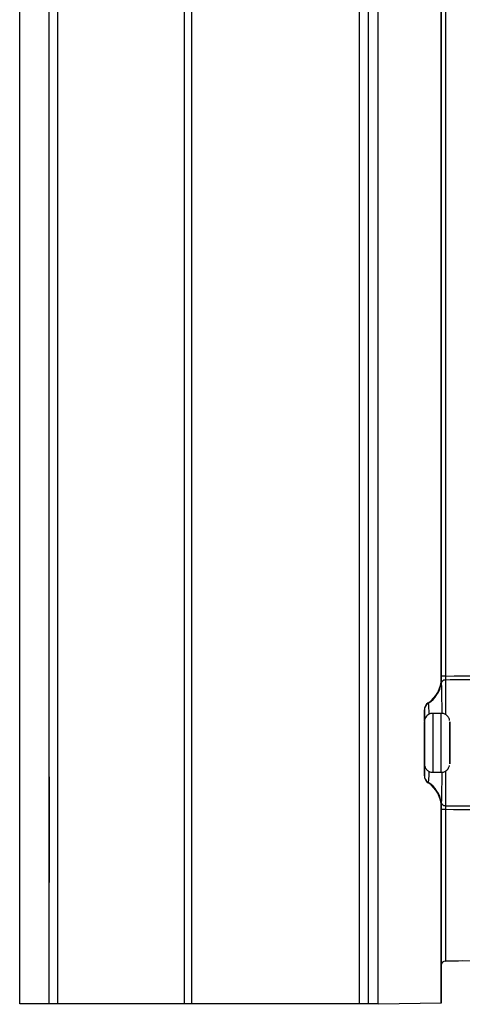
# Model space of a CAD drawing. Header units: millimetres. Extents: x -0.387 to 0.594, y -0.166 to 0.447.
# Tile 2 of 109: x -0.199 to -0.146, y 0.03 to 0.147. Entities that reach past the tile are written whole.
import ezdxf

# ---------------------------------------------------------------- set-up
doc = ezdxf.new("R2010")
doc.units = ezdxf.units.MM
doc.layers.add('FORMAT', color=7, linetype='Continuous')

msp = doc.modelspace()

# ---------------------------------------------------------------- linework, layer by layer
at = {"layer": 'FORMAT', "color": 7, "linetype": 'Continuous', "lineweight": 25}
for p, q in [((-0.198581, 0.030294), (-0.198581, 0.262294)), ((-0.195081, 0.030294), (-0.195081, 0.262294)), ((-0.19508, 0.030294), (-0.19508, 0.262294)), ((-0.194055, 0.030294), (-0.194055, 0.262294)), ((-0.179034, 0.030294), (-0.179034, 0.262294)), ((-0.178147, 0.030294), (-0.178147, 0.262294)), ((-0.158284, 0.030294), (-0.158284, 0.262294)), ((-0.157263, 0.262294), (-0.157263, 0.030294)), ((-0.15608, 0.03025), (-0.15608, 0.262337)), ((-0.14858, 0.223649), (-0.14858, 0.068939)), ((-0.14858, 0.069219), (-0.14858, 0.223369)), ((-0.148089, 0.223369), (-0.148089, 0.069219)), ((-0.14858, 0.068937), (-0.14858, 0.069219)), ((-0.148089, 0.069219), (-0.14858, 0.069219)), ((-0.14858, 0.068939), (-0.14858, 0.068939)), ((-0.150136, 0.066028), (-0.150136, 0.066028)), ((-0.150136, 0.066028), (-0.150123, 0.065991)), ((-0.15058, 0.065197), (-0.15058, 0.057391)), ((-0.15058, 0.065197), (-0.15058, 0.065197)), ((-0.15058, 0.065159), (-0.15058, 0.065196)), ((-0.14858, 0.064794), (-0.14958, 0.064794)), ((-0.14758, 0.063794), (-0.14758, 0.063783)), ((-0.14758, 0.063004), (-0.14758, 0.061294)), ((-0.14758, 0.061294), (-0.14758, 0.063004)), ((-0.14758, 0.059583), (-0.14758, 0.061294)), ((-0.14758, 0.061294), (-0.14758, 0.059583)), ((-0.14758, 0.05896), (-0.14758, 0.058794)), ((-0.15058, 0.057391), (-0.15058, 0.057428)), ((-0.15058, 0.057391), (-0.15058, 0.057391)), ((-0.14958, 0.057794), (-0.14858, 0.057794)), ((-0.150123, 0.056597), (-0.150136, 0.05656)), ((-0.150136, 0.056559), (-0.150136, 0.056559)), ((-0.19508, 0.055294), (-0.19508, 0.052158)), ((-0.19508, 0.052158), (-0.19508, 0.055294)), ((-0.19508, 0.055294), (-0.19508, 0.055294)), ((-0.14858, 0.053649), (-0.14858, 0.030381)), ((-0.14858, 0.053649), (-0.14858, 0.053649)), ((-0.14858, 0.03489), (-0.14858, 0.053369)), ((-0.148089, 0.053369), (-0.14858, 0.053369)), ((-0.148089, 0.053369), (-0.148089, 0.03539)), ((-0.19508, 0.052158), (-0.19508, 0.052158)), ((-0.148089, 0.03539), (-0.105227, 0.036139)), ((-0.148089, 0.03539), (-0.148086, 0.03539)), ((-0.14609, 0.035425), (-0.148086, 0.03539)), ((-0.14658, 0.035417), (-0.14158, 0.035504)), ((-0.146577, 0.035417), (-0.14658, 0.035417)), ((-0.146577, 0.035417), (-0.146577, 0.035417)), ((-0.148577, 0.03489), (-0.14858, 0.03489)), ((-0.148577, 0.030381), (-0.148577, 0.0349)), ((-0.195081, 0.030294), (-0.198581, 0.030294)), ((-0.19508, 0.030294), (-0.195081, 0.030294)), ((-0.194055, 0.030294), (-0.19508, 0.030294)), ((-0.179034, 0.030294), (-0.194055, 0.030294)), ((-0.178147, 0.030294), (-0.179034, 0.030294)), ((-0.158284, 0.030294), (-0.178147, 0.030294)), ((-0.157263, 0.030294), (-0.158284, 0.030294)), ((-0.15608, 0.030294), (-0.157263, 0.030294)), ((-0.14858, 0.030381), (-0.15608, 0.03025)), ((-0.156077, 0.03025), (-0.15608, 0.03025)), ((-0.148577, 0.030381), (-0.156077, 0.03025)), ((-0.148577, 0.030381), (-0.14858, 0.030381))]:
    msp.add_line(p, q, dxfattribs=at)
at = {"layer": 'FORMAT', "color": 7, "linetype": 'Continuous', "lineweight": 25, "flags": 128}
for points in [[(-0.148089, 0.068753), (-0.148089, 0.068092), (-0.148089, 0.067201), (-0.148089, 0.06611), (-0.148089, 0.064856), (-0.148089, 0.064691)], [(-0.14958, 0.064794), (-0.14958, 0.064675), (-0.14958, 0.064325), (-0.14958, 0.063769), (-0.14958, 0.063044), (-0.14958, 0.0622), (-0.14958, 0.061294), (-0.14958, 0.060388), (-0.14958, 0.059544), (-0.14958, 0.058819), (-0.14958, 0.058263), (-0.14958, 0.057913), (-0.14958, 0.057794)], [(-0.14858, 0.061294), (-0.14858, 0.0622), (-0.14858, 0.063044), (-0.14858, 0.063769), (-0.14858, 0.064325), (-0.14858, 0.064675), (-0.14858, 0.064794)], [(-0.15058, 0.058794), (-0.15058, 0.058916), (-0.15058, 0.059271), (-0.15058, 0.059824), (-0.15058, 0.060521), (-0.15058, 0.061294), (-0.15058, 0.062066), (-0.15058, 0.062763), (-0.15058, 0.063316), (-0.15058, 0.063671), (-0.15058, 0.063794), (-0.15058, 0.063794)], [(-0.15058, 0.059045), (-0.15058, 0.059051), (-0.15058, 0.059233), (-0.15058, 0.059638), (-0.15058, 0.060223), (-0.15058, 0.060923), (-0.15058, 0.061664), (-0.15058, 0.062365), (-0.15058, 0.062949), (-0.15058, 0.063354), (-0.15058, 0.06344)], [(-0.14758, 0.058794), (-0.14758, 0.058916), (-0.14758, 0.059271), (-0.14758, 0.059824), (-0.14758, 0.060521), (-0.14758, 0.061294), (-0.14758, 0.062066), (-0.14758, 0.062763), (-0.14758, 0.063316), (-0.14758, 0.063671), (-0.14758, 0.063794), (-0.14758, 0.063794)], [(-0.14758, 0.063783), (-0.14758, 0.063671), (-0.14758, 0.063316), (-0.14758, 0.062763), (-0.14758, 0.062066), (-0.14758, 0.061294)], [(-0.14758, 0.063004), (-0.14758, 0.063118), (-0.14758, 0.063201), (-0.14758, 0.063252), (-0.14758, 0.063269), (-0.14758, 0.063252), (-0.14758, 0.063201), (-0.14758, 0.063118), (-0.14758, 0.063004)], [(-0.14858, 0.057794), (-0.14858, 0.057913), (-0.14858, 0.058263), (-0.14858, 0.058819), (-0.14858, 0.059544), (-0.14858, 0.060388), (-0.14858, 0.061294)], [(-0.14758, 0.061294), (-0.14758, 0.060521), (-0.14758, 0.059824), (-0.14758, 0.059271), (-0.14758, 0.05896)], [(-0.14758, 0.059583), (-0.14758, 0.059469), (-0.14758, 0.059386), (-0.14758, 0.059336), (-0.14758, 0.059319), (-0.14758, 0.059336), (-0.14758, 0.059386), (-0.14758, 0.059469), (-0.14758, 0.059583)], [(-0.148089, 0.057896), (-0.148089, 0.057732), (-0.148089, 0.056477), (-0.148089, 0.055386), (-0.148089, 0.054495), (-0.148089, 0.053834)], [(-0.19508, 0.055294), (-0.19508, 0.055978), (-0.19508, 0.056579), (-0.19508, 0.057026), (-0.19508, 0.057263), (-0.19508, 0.057263), (-0.19508, 0.057026), (-0.19508, 0.056579), (-0.19508, 0.055978), (-0.19508, 0.055294)], [(-0.19508, 0.052158), (-0.19508, 0.051557), (-0.19508, 0.05078), (-0.19508, 0.049873), (-0.19508, 0.048893), (-0.19508, 0.047901), (-0.19508, 0.046958), (-0.19508, 0.046123), (-0.19508, 0.045446), (-0.19508, 0.04497), (-0.19508, 0.044725), (-0.19508, 0.044725), (-0.19508, 0.04497), (-0.19508, 0.045446), (-0.19508, 0.046123), (-0.19508, 0.046958), (-0.19508, 0.047901), (-0.19508, 0.048893), (-0.19508, 0.049873), (-0.19508, 0.05078), (-0.19508, 0.051557), (-0.19508, 0.052158)]]:
    msp.add_lwpolyline(points, dxfattribs=at)
at = {"layer": 'FORMAT', "color": 7, "linetype": 'Continuous', "lineweight": 25}
for centre, radius, start, end in [((-0.15208, 0.068939), 0.0035000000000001, 303.748989, 359.998859), ((-0.15208, 0.068939), 0.0035000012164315, 303.748998, 0), ((-0.152079, 0.068937), 0.0034992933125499, 303.742783, 359.99851), ((-0.152027, 0.068927), 0.0034998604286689, 302.958305, 350.740507), ((-0.148799, 0.068937), 0.000219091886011, 359.966498, 0.288064), ((-0.148094, 0.068263), 0.0004901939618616, 89.436005, 168.06791), ((-0.14958, 0.065197), 0.001000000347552, 123.748998, 180), ((-0.14958, 0.065197), 0.001, 123.748989, 180.001141), ((-0.14958, 0.065196), 0.0009997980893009, 123.742783, 179.99851), ((-0.149591, 0.065158), 0.0009886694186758, 122.557297, 179.911303), ((-0.150271, 0.066028), 0.00013568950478, 359.966498, 0.288064), ((-0.150692, 0.065196), 0.0001118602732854, 359.966498, 0.288064), ((-0.150692, 0.057391), 0.0001118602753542, 359.711936, 0.033502), ((-0.14958, 0.057391), 0.001000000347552, 180, 236.251002), ((-0.14958, 0.057391), 0.0010000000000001, 180.001141, 236.251011), ((-0.14958, 0.057391), 0.0009997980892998, 180.00149, 236.257217), ((-0.149591, 0.05743), 0.0009886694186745, 180.088697, 237.442703), ((-0.15208, 0.053649), 0.0035000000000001, 359.998859, 56.251011), ((-0.15208, 0.053649), 0.0035000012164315, 0, 56.251002), ((-0.150271, 0.05656), 0.0001356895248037, 359.711936, 0.033502), ((-0.152079, 0.05365), 0.0034992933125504, 0.00149, 56.257217), ((-0.152027, 0.05366), 0.0034998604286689, 9.259493, 57.041695), ((-0.148094, 0.054325), 0.000490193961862, 191.93209, 270.563995), ((-0.148799, 0.05365), 0.000219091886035, 359.711936, 0.033502), ((-0.14808, 0.03489), 0.0004999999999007, 90.998859, 180), ((-0.148077, 0.03489), 0.0005000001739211, 91.001141, 180)]:
    msp.add_arc(centre, radius, start, end, dxfattribs=at)
for points, knots in [([(-0.1480888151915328, 0.0692187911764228), (-0.148089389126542, 0.0691625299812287), (-0.1480905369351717, 0.0690500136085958), (-0.14809080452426, 0.0689009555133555), (-0.1480901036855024, 0.0688022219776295), (-0.1480891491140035, 0.0687660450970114), (-0.148088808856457, 0.06875314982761)], [0, 0, 0, 0, 0.2814095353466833, 0.5627889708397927, 0.8441558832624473, 1, 1, 1, 1]), ([(-0.1480888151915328, 0.0692187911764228), (-0.1425863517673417, 0.0692838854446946), (-0.1257514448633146, 0.0694830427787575), (-0.1076097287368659, 0.0696885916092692), (-0.094970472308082, 0.0698284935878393), (-0.0936637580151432, 0.0698429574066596)], [0, 0, 0, 0, 0.3033062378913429, 0.9279720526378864, 1, 1, 1, 1]), ([(-0.0938241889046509, 0.069389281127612), (-0.1029411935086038, 0.0692852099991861), (-0.1179397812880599, 0.0691140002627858), (-0.1360279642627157, 0.0688993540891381), (-0.1449991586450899, 0.068790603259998), (-0.148088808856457, 0.06875314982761)], [0, 0, 0, 0, 0.5040288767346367, 0.8291891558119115, 1, 1, 1, 1]), ([(-0.1485800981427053, 0.0689373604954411), (-0.1485779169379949, 0.0687862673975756), (-0.1485744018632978, 0.0685427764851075), (-0.1485735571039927, 0.0684134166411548), (-0.1485732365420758, 0.0683643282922)], [0, 0, 0, 0, 0.6205286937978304, 1, 1, 1, 1]), ([(-0.1485732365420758, 0.0683643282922), (-0.1485692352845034, 0.0681544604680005), (-0.1485598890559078, 0.067664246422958), (-0.1485338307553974, 0.0664504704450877), (-0.1485153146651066, 0.0653068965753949), (-0.1485067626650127, 0.0647787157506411)], [0, 0, 0, 0, 0.2871635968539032, 0.6707632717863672, 0.9999999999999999, 0.9999999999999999, 0.9999999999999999, 0.9999999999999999]), ([(-0.1501234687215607, 0.0659908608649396), (-0.150112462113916, 0.0658804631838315), (-0.1500912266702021, 0.0656674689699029), (-0.1500553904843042, 0.06500039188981), (-0.1500381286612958, 0.064679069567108)], [0, 0, 0, 0, 0.5183130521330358, 1, 1, 1, 1]), ([(-0.1505800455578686, 0.0638603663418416), (-0.1505800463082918, 0.0639181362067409), (-0.1505800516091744, 0.0643262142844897), (-0.1505800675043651, 0.0648525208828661), (-0.1505800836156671, 0.0650568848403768), (-0.1505800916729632, 0.065159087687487)], [0, 0, 0, 0, 0.0761603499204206, 0.5379858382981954, 0.9999999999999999, 0.9999999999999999, 0.9999999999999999, 0.9999999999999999]), ([(-0.1495795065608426, 0.0647805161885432), (-0.1496131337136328, 0.0647844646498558), (-0.1497631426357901, 0.0648020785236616), (-0.150003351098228, 0.0647136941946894), (-0.1502450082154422, 0.0645564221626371), (-0.1504031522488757, 0.0643754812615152), (-0.1504984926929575, 0.0642019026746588), (-0.1505500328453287, 0.0640533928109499), (-0.1505647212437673, 0.0639640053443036), (-0.1505707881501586, 0.0639270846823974)], [0, 0, 0, 0, 0.0705281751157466, 0.3146224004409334, 0.5093455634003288, 0.673146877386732, 0.8106778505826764, 0.9218022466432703, 1, 1, 1, 1]), ([(-0.1475921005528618, 0.0639268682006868), (-0.1475938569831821, 0.0639459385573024), (-0.1476017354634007, 0.0640314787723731), (-0.1476638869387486, 0.0642173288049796), (-0.1478138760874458, 0.0644666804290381), (-0.1480801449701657, 0.0646784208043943), (-0.1483525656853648, 0.0647926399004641), (-0.1485253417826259, 0.0647811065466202), (-0.1485801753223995, 0.0647774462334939)], [0, 0, 0, 0, 0.0401060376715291, 0.1798959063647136, 0.4062309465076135, 0.6393675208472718, 0.8855469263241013, 1, 1, 1, 1]), ([(-0.1505800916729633, 0.0574284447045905), (-0.1505800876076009, 0.057467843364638), (-0.1505800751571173, 0.0575885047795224), (-0.1505800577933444, 0.0580119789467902), (-0.1505800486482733, 0.0585737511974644), (-0.1505800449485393, 0.0588010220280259)], [0, 0, 0, 0, 0.2240165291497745, 0.6860677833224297, 1, 1, 1, 1]), ([(-0.1505617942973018, 0.0586034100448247), (-0.1505451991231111, 0.0585387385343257), (-0.1505017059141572, 0.0583692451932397), (-0.1503445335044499, 0.0581211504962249), (-0.1500805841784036, 0.0579090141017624), (-0.1498074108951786, 0.0577948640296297), (-0.1496345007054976, 0.0578064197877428), (-0.1495795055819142, 0.0578100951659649)], [0, 0, 0, 0, 0.1454428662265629, 0.3811817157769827, 0.6240047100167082, 0.8804124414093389, 1, 1, 1, 1]), ([(-0.1485831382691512, 0.0578072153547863), (-0.1485486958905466, 0.0578031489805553), (-0.1483978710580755, 0.0577853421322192), (-0.1481568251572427, 0.0578737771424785), (-0.1479152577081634, 0.0580311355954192), (-0.1477568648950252, 0.0582120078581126), (-0.1476622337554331, 0.0583857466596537), (-0.1476153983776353, 0.0585155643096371), (-0.1476032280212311, 0.0585857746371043), (-0.1476001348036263, 0.0586036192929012)], [0, 0, 0, 0, 0.0751394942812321, 0.3290394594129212, 0.5315850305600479, 0.701966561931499, 0.8450224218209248, 0.9606109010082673, 1, 1, 1, 1]), ([(-0.1500398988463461, 0.0579124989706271), (-0.1500457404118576, 0.0577798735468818), (-0.1500692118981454, 0.0572469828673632), (-0.1501024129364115, 0.0568085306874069), (-0.1501178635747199, 0.0566530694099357), (-0.1501234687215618, 0.0565966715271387)], [0, 0, 0, 0, 0.1743314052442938, 0.700465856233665, 1, 1, 1, 1]), ([(-0.1485079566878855, 0.057801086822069), (-0.148512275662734, 0.0574915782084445), (-0.1485258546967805, 0.0565184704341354), (-0.1485548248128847, 0.0551841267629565), (-0.1485669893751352, 0.0545492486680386), (-0.1485732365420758, 0.0542232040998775)], [0, 0, 0, 0, 0.1849260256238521, 0.5814150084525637, 1, 1, 1, 1]), ([(-0.1485732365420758, 0.0542232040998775), (-0.1485735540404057, 0.054173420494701), (-0.148574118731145, 0.0540848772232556), (-0.1485769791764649, 0.0538675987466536), (-0.14857904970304, 0.0537232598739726), (-0.1485800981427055, 0.0536501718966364)], [0, 0, 0, 0, 0.3880180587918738, 0.6901145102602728, 1, 1, 1, 1]), ([(-0.1480888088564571, 0.0538343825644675), (-0.1480893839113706, 0.0538087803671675), (-0.1480905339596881, 0.0537575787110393), (-0.1480908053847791, 0.0536229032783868), (-0.1480901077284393, 0.05348685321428), (-0.1480891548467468, 0.0533997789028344), (-0.1480888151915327, 0.0533687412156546)], [0, 0, 0, 0, 0.2814095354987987, 0.5627889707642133, 0.8441558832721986, 0.9999999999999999, 0.9999999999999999, 0.9999999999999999, 0.9999999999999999]), ([(-0.1480888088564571, 0.0538343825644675), (-0.1479193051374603, 0.0538323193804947), (-0.1464167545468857, 0.0538140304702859), (-0.1383279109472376, 0.0537159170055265), (-0.124557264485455, 0.0535517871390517), (-0.1098063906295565, 0.0533802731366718), (-0.1016418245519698, 0.0532870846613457), (-0.0993285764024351, 0.0532606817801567)], [0, 0, 0, 0, 0.0104288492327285, 0.0924456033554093, 0.4976722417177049, 0.8576766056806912, 1, 1, 1, 1]), ([(-0.1485800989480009, 0.0533687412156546), (-0.1485800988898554, 0.0534309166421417), (-0.1485800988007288, 0.0535262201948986), (-0.1485800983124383, 0.0536181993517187), (-0.1485800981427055, 0.0536501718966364)], [0, 0, 0, 0, 0.6523935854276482, 1, 1, 1, 1]), ([(-0.0991951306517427, 0.0528059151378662), (-0.1054270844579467, 0.0528756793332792), (-0.1217250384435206, 0.0530581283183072), (-0.1380228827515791, 0.0532501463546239), (-0.1480888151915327, 0.0533687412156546)], [0, 0, 0, 0, 0.3823764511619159, 1, 1, 1, 1])]:
    msp.add_open_spline(points, degree=3, knots=knots, dxfattribs=at)

doc.saveas('drawing.dxf')
